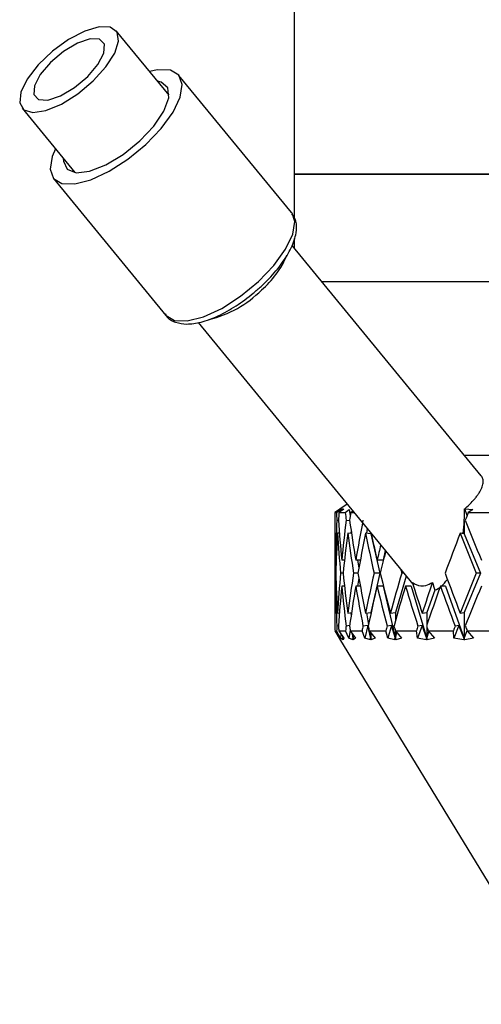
# Model space of a CAD drawing. Header units: inches. Extents: x 0.8 to 32, y -0.1 to 21.9.
# Tile 1 of 60: x 2.334 to 3.044, y 5.137 to 6.653. Entities that reach past the tile are written whole.
import ezdxf

# ---------------------------------------------------------------- set-up
doc = ezdxf.new("R2010")
doc.units = ezdxf.units.IN
doc.header["$MEASUREMENT"] = 0

msp = doc.modelspace()

# ---------------------------------------------------------------- linework, layer by layer
at = {"color": 7, "linetype": 'Continuous', "lineweight": 25}
for p, q in [((2.7564, 6.9859), (2.7564, 6.4149)), ((2.5636, 6.5365), (2.4821, 6.6357)), ((2.752, 6.3561), (2.5788, 6.5671)), ((2.3372, 6.5167), (2.4186, 6.4175)), ((2.7564, 6.4149), (2.7564, 6.3471)), ((4.3814, 6.4149), (2.7564, 6.4149)), ((2.7564, 6.4149), (4.3813, 6.4149)), ((2.3856, 6.4085), (2.5588, 6.1975)), ((2.7529, 6.3549), (2.752, 6.3561)), ((2.7564, 6.316), (2.7564, 6.3012)), ((3.0442, 5.9504), (2.7529, 6.3054)), ((4.3814, 6.2494), (2.7989, 6.2494)), ((2.6084, 6.1867), (2.9389, 5.784)), ((4.1939, 5.9819), (3.0184, 5.9819)), ((2.8258, 5.8987), (2.8189, 5.8939)), ((2.8213, 5.8939), (2.8279, 5.8987)), ((2.8324, 5.8987), (2.8252, 5.8939)), ((2.8263, 5.899), (2.8258, 5.8987)), ((2.8378, 5.9071), (2.8263, 5.8991)), ((2.8279, 5.8987), (2.8313, 5.8998)), ((2.8279, 5.8987), (2.8282, 5.8959)), ((2.8312, 5.8978), (2.8313, 5.8998)), ((2.8313, 5.8998), (2.8315, 5.8999)), ((2.8315, 5.8999), (2.8314, 5.898)), ((2.8315, 5.8998), (2.8317, 5.8999)), ((2.8315, 5.8999), (2.8315, 5.8998)), ((2.8315, 5.8998), (2.8315, 5.8981)), ((2.8317, 5.8999), (2.8316, 5.8998)), ((2.8316, 5.8998), (2.8324, 5.8987)), ((2.8316, 5.8981), (2.8316, 5.8998)), ((2.8348, 5.8939), (2.8409, 5.8987)), ((2.8409, 5.8987), (2.8425, 5.8891)), ((3.0189, 5.8999), (3.0188, 5.8998)), ((3.0188, 5.8999), (3.0189, 5.8999)), ((3.0188, 5.8998), (3.0315, 5.8987)), ((3.0225, 5.8896), (3.0188, 5.8998)), ((3.0315, 5.8987), (3.0242, 5.8939)), ((2.8189, 5.8939), (2.8213, 5.8939)), ((2.8189, 5.8887), (2.8189, 5.8762)), ((2.8219, 5.8824), (2.8243, 5.8822)), ((2.8252, 5.8939), (2.8348, 5.8939)), ((2.8362, 5.8824), (2.8416, 5.8818)), ((2.8468, 5.8962), (2.8432, 5.8939)), ((2.8432, 5.8939), (2.8487, 5.8939)), ((2.8461, 5.8958), (2.8463, 5.8968)), ((2.8466, 5.8964), (2.8466, 5.896)), ((3.0242, 5.8939), (3.0655, 5.8939)), ((2.8438, 5.867), (2.8433, 5.8619)), ((2.8687, 5.8695), (2.8675, 5.8623)), ((3.0182, 5.882), (3.0182, 5.8615)), ((2.8258, 5.8621), (2.823, 5.8624)), ((2.8445, 5.8618), (2.8388, 5.8624)), ((2.8741, 5.8615), (2.8661, 5.8624)), ((2.8741, 5.863), (2.8741, 5.8615)), ((2.8741, 5.8615), (2.8883, 5.8009)), ((3.0182, 5.8615), (3.0118, 5.8624)), ((3.0182, 5.8615), (3.0432, 5.8009)), ((2.8189, 5.8362), (2.8189, 5.7656)), ((2.8965, 5.8356), (2.893, 5.8209)), ((2.8209, 5.8209), (2.8195, 5.8209)), ((2.8337, 5.8209), (2.8294, 5.8209)), ((2.8581, 5.8209), (2.851, 5.8209)), ((2.8539, 5.8209), (2.8559, 5.809)), ((2.893, 5.8209), (2.8839, 5.8209)), ((2.8201, 5.8009), (2.8191, 5.8009)), ((2.8315, 5.8009), (2.8276, 5.8009)), ((2.8544, 5.8009), (2.8478, 5.8009)), ((2.8559, 5.7928), (2.8539, 5.7809)), ((2.8883, 5.8009), (2.8741, 5.7402)), ((2.8883, 5.8009), (2.8793, 5.8009)), ((2.9288, 5.7963), (2.912, 5.7402)), ((2.9251, 5.8009), (2.9217, 5.8009)), ((3.0432, 5.8009), (3.0182, 5.7402)), ((3.0432, 5.8009), (3.0363, 5.8009)), ((2.8209, 5.7809), (2.8195, 5.7809)), ((2.8337, 5.7809), (2.8294, 5.7809)), ((2.8581, 5.7809), (2.851, 5.7809)), ((2.893, 5.7809), (2.8839, 5.7809)), ((2.893, 5.7809), (2.912, 5.7002)), ((2.9362, 5.7809), (2.9276, 5.7809)), ((2.9362, 5.7809), (2.9603, 5.7002)), ((2.9892, 5.7809), (2.9814, 5.7809)), ((2.9892, 5.7809), (3.0182, 5.7002)), ((2.9726, 5.7745), (2.9603, 5.7402)), ((2.823, 5.7393), (2.8258, 5.7396)), ((2.8388, 5.7393), (2.8445, 5.74)), ((2.8433, 5.7398), (2.8438, 5.7348)), ((2.8661, 5.7393), (2.8741, 5.7402)), ((2.8675, 5.7395), (2.8706, 5.7211)), ((2.8741, 5.7402), (2.8741, 5.7374)), ((2.9044, 5.7393), (2.912, 5.7402)), ((2.912, 5.7402), (2.912, 5.7269)), ((2.9533, 5.7393), (2.9603, 5.7402)), ((2.9603, 5.7402), (2.9603, 5.7203)), ((3.0118, 5.7393), (3.0182, 5.7402)), ((3.0182, 5.7402), (3.0182, 5.7002)), ((2.8189, 5.7256), (2.8189, 5.7131)), ((2.8243, 5.7196), (2.8219, 5.7193)), ((2.8416, 5.7199), (2.8362, 5.7193)), ((2.8694, 5.7202), (2.8621, 5.7193)), ((2.8694, 5.7202), (2.8648, 5.7008)), ((2.8741, 5.7002), (2.8694, 5.7202)), ((2.906, 5.7202), (2.8992, 5.7193)), ((2.906, 5.7202), (2.9002, 5.7008)), ((2.912, 5.7002), (2.906, 5.7202)), ((2.9531, 5.7202), (2.9461, 5.7008)), ((2.9531, 5.7202), (2.9468, 5.7193)), ((2.9603, 5.7002), (2.9531, 5.7202)), ((2.9603, 5.7184), (2.9603, 5.7002)), ((3.0099, 5.7202), (3.0019, 5.7008)), ((3.0099, 5.7202), (3.0042, 5.7193)), ((3.0182, 5.7002), (3.0099, 5.7202)), ((2.8189, 5.7119), (2.8257, 5.7008)), ((2.8189, 5.7119), (2.8215, 5.7119)), ((2.8277, 5.7008), (2.8215, 5.7119)), ((2.8249, 5.7119), (2.8325, 5.7008)), ((2.8249, 5.7119), (2.8353, 5.7119)), ((2.8257, 5.7008), (2.8263, 5.6998)), ((2.8283, 5.7069), (2.8277, 5.7008)), ((2.8313, 5.698), (2.8277, 5.7008)), ((2.8302, 5.7001), (2.8315, 5.7002)), ((2.8315, 5.7002), (2.8313, 5.7025)), ((2.8315, 5.7022), (2.8315, 5.7002)), ((2.8315, 5.7022), (2.8315, 5.7002)), ((2.8315, 5.7002), (2.8316, 5.7021)), ((2.8315, 5.7002), (2.8316, 5.698)), ((2.8325, 5.7008), (2.8316, 5.698)), ((2.8405, 5.7008), (2.8353, 5.7119)), ((2.8425, 5.7126), (2.8405, 5.7008)), ((2.8467, 5.698), (2.8405, 5.7008)), ((2.8426, 5.7119), (2.8509, 5.7008)), ((2.8426, 5.7119), (2.8607, 5.7119)), ((2.8458, 5.7001), (2.8471, 5.7002)), ((2.8471, 5.7002), (2.8459, 5.7075)), ((2.8465, 5.7067), (2.8471, 5.7002)), ((2.8471, 5.7059), (2.8471, 5.7002)), ((2.8471, 5.7002), (2.8476, 5.7052)), ((2.8471, 5.7002), (2.8473, 5.698)), ((2.8509, 5.7008), (2.8473, 5.698)), ((2.8648, 5.7008), (2.8607, 5.7119)), ((2.8735, 5.698), (2.8648, 5.7008)), ((2.8718, 5.7119), (2.8807, 5.7008)), ((2.8718, 5.7119), (2.8972, 5.7119)), ((2.8722, 5.7113), (2.8741, 5.7002)), ((2.8728, 5.7001), (2.8741, 5.7002)), ((2.8741, 5.709), (2.8741, 5.7002)), ((2.8741, 5.7002), (2.8753, 5.7075)), ((2.8741, 5.7002), (2.8745, 5.698)), ((2.8807, 5.7008), (2.8745, 5.698)), ((2.9002, 5.7008), (2.8972, 5.7119)), ((2.9113, 5.698), (2.9002, 5.7008)), ((2.9108, 5.7001), (2.912, 5.7002)), ((2.912, 5.7119), (2.9213, 5.7008)), ((2.912, 5.7119), (2.9444, 5.7119)), ((2.912, 5.7118), (2.912, 5.7002)), ((2.912, 5.7002), (2.9141, 5.7093)), ((2.912, 5.7002), (2.9125, 5.698)), ((2.9213, 5.7008), (2.9125, 5.698)), ((2.9461, 5.7008), (2.9444, 5.7119)), ((2.9595, 5.698), (2.9461, 5.7008)), ((2.9592, 5.7001), (2.9603, 5.7002)), ((2.9603, 5.7002), (2.9635, 5.7108)), ((2.9603, 5.7002), (2.961, 5.698)), ((2.9721, 5.7008), (2.961, 5.698)), ((2.9625, 5.7119), (2.9721, 5.7008)), ((2.9625, 5.7119), (3.0013, 5.7119)), ((3.0019, 5.7008), (3.0013, 5.7119)), ((3.0173, 5.698), (3.0019, 5.7008)), ((3.0172, 5.7001), (3.0182, 5.7002)), ((3.0182, 5.7002), (3.0225, 5.7122)), ((3.0182, 5.7002), (3.019, 5.698)), ((3.0324, 5.7008), (3.019, 5.698)), ((3.0226, 5.7119), (3.0324, 5.7008)), ((3.0226, 5.7119), (3.0673, 5.7119)), ((2.8262, 5.6997), (3.1689, 5.1369)), ((2.8302, 5.7001), (2.8313, 5.698)), ((2.8316, 5.698), (2.8302, 5.7001)), ((2.8458, 5.7001), (2.8467, 5.698)), ((2.8473, 5.698), (2.8458, 5.7001)), ((2.8728, 5.7001), (2.8735, 5.698)), ((2.8745, 5.698), (2.8728, 5.7001)), ((2.9108, 5.7001), (2.9113, 5.698)), ((2.9125, 5.698), (2.9108, 5.7001)), ((2.9592, 5.7001), (2.9595, 5.698)), ((2.961, 5.698), (2.9592, 5.7001)), ((3.0172, 5.7001), (3.0173, 5.698)), ((3.019, 5.698), (3.0172, 5.7001))]:
    msp.add_line(p, q, dxfattribs=at)
at = {"color": 7, "linetype": 'Continuous', "lineweight": 25, "flags": 128}
for points in [[(2.3354, 6.5413), (2.3336, 6.5249), (2.34, 6.514), (2.354, 6.51), (2.374, 6.513), (2.3978, 6.523), (2.423, 6.5387), (2.4467, 6.5585), (2.4663, 6.5802), (2.4799, 6.6014), (2.4858, 6.62), (2.4835, 6.6338), (2.4731, 6.6413), (2.4559, 6.6419), (2.4337, 6.6352), (2.4089, 6.6222), (2.3841, 6.6043), (2.3621, 6.5832), (2.3453, 6.5615), (2.3354, 6.5413)], [(2.3562, 6.5511), (2.3553, 6.5375), (2.3627, 6.5298), (2.3772, 6.5291), (2.3967, 6.5357), (2.4181, 6.5484), (2.4383, 6.5653), (2.454, 6.584), (2.4631, 6.6014), (2.464, 6.615), (2.4566, 6.6227), (2.4421, 6.6233), (2.4226, 6.6168), (2.4012, 6.6041), (2.381, 6.5871), (2.3652, 6.5685), (2.3562, 6.5511)], [(2.5278, 6.4607), (2.5516, 6.4855), (2.5698, 6.5104), (2.5808, 6.5336), (2.5839, 6.5531), (2.5787, 6.5672), (2.5658, 6.575), (2.546, 6.5756), (2.5335, 6.5731)], [(2.5187, 6.4661), (2.5404, 6.4891), (2.5557, 6.512), (2.5631, 6.5323), (2.5617, 6.5477), (2.5517, 6.5567), (2.5457, 6.5582)], [(2.3885, 6.4542), (2.3835, 6.4421), (2.3805, 6.4226), (2.3856, 6.4085), (2.3986, 6.4007), (2.4184, 6.4), (2.4433, 6.4065), (2.4714, 6.4195), (2.5003, 6.4381), (2.5278, 6.4607)], [(2.4008, 6.4392), (2.4009, 6.435), (2.4066, 6.4226), (2.4206, 6.4173), (2.4412, 6.4196), (2.4663, 6.4294), (2.4931, 6.4454), (2.5187, 6.4661)], [(2.7011, 6.2496), (2.7248, 6.2744), (2.743, 6.2994), (2.7541, 6.3225), (2.7571, 6.342), (2.7529, 6.3549)], [(2.5588, 6.1975), (2.5589, 6.1974), (2.5719, 6.1896), (2.5916, 6.189), (2.6165, 6.1954), (2.6446, 6.2084), (2.6736, 6.227), (2.7011, 6.2496)]]:
    msp.add_lwpolyline(points, dxfattribs=at)
at = {"color": 7, "linetype": 'Continuous', "lineweight": 25}
for centre, radius, start, end in [((2.6149, 6.3446), 0.1411, 310.1019, 337.2905), ((2.5885, 6.3515), 0.1642, 282.9123, 315.601)]:
    msp.add_arc(centre, radius, start, end, dxfattribs=at)
for centre, major_axis, ratio, start_param, end_param in [((2.9505, 5.9172), (-0.0122, 0.1336), 0.502335, 4.400075, 4.536737), ((3.5689, 5.7809), (-0.0928, 1.2979), 0.573393, 1.442728, 1.446722), ((3.5689, 5.8209), (0.0478, 1.2987), 0.576306, 1.5446, 1.592005), ((3.5689, 5.7809), (-0.184, 1.2949), 0.561487, 1.404101, 1.412929), ((3.5689, 5.7809), (0.0478, 1.2987), 0.576306, 1.504918, 1.513746), ((3.5689, 5.8209), (-0.184, 1.2949), 0.561487, 1.443783, 1.491188), ((3.5689, 5.8209), (0.184, 1.2949), 0.561487, 1.603, 1.650405), ((3.5689, 5.7809), (-0.3052, 1.2889), 0.531543, 1.358495, 1.367323), ((3.5689, 5.7809), (0.184, 1.2949), 0.561487, 1.563317, 1.572146), ((3.5689, 5.8209), (-0.3052, 1.2889), 0.531543, 1.398177, 1.445582), ((3.5689, 5.8209), (0.3052, 1.2889), 0.531543, 1.648606, 1.69601), ((3.5689, 5.7809), (0.5584, 1.2806), 0.391024, 1.652584, 1.661412), ((3.5689, 5.8209), (-0.6128, 1.2825), 0.33717, 1.363661, 1.411066), ((3.5689, 5.8209), (-0.0478, 1.2987), 0.576306, 1.507018, 1.549588), ((2.9603, 5.9053), (-0.0032, 0.1327), 0.439387, 4.367689, 4.52492), ((3.5689, 5.7809), (-0.0478, 1.2987), 0.576306, 1.491607, 1.534191), ((3.5689, 5.7809), (0.0478, 1.2987), 0.576306, 1.529173, 1.576608), ((3.5689, 5.7809), (-0.184, 1.2949), 0.561487, 1.428356, 1.475791), ((3.5689, 5.7809), (0.184, 1.2949), 0.561487, 1.587573, 1.635008), ((3.5689, 5.7809), (-0.3052, 1.2889), 0.531543, 1.38275, 1.430186), ((3.5689, 5.7809), (0.3052, 1.2889), 0.531543, 1.633179, 1.680614), ((3.5689, 5.7809), (-0.4072, 1.2836), 0.490663, 1.35353, 1.400966), ((3.5689, 5.8209), (-0.4072, 1.2836), 0.490663, 1.384313, 1.416362), ((3.5689, 5.7809), (0.5584, 1.2806), 0.391024, 1.676839, 1.724275), ((3.5689, 5.7809), (-0.6128, 1.2825), 0.33717, 1.348234, 1.395669), ((3.5689, 5.8209), (0.4072, 1.2836), 0.490663, 1.707284, 1.72523), ((3.5689, 5.7809), (0.4072, 1.2836), 0.490663, 1.683689, 1.709834), ((3.5689, 5.7809), (-0.4908, 1.2807), 0.442833, 1.382432, 1.387314), ((3.5689, 5.8209), (0.0478, 1.2987), 0.576306, 1.607401, 1.649986), ((3.5689, 5.8209), (-0.0478, 1.2987), 0.576306, 1.564985, 1.61242), ((3.5689, 5.8209), (0.184, 1.2949), 0.561487, 1.665801, 1.713236), ((3.5689, 5.8209), (-0.184, 1.2949), 0.561487, 1.506585, 1.55402), ((3.5689, 5.8209), (0.3052, 1.2889), 0.531543, 1.711407, 1.758842), ((3.5689, 5.8209), (-0.3052, 1.2889), 0.531543, 1.460979, 1.508414), ((3.5689, 5.8209), (0.4072, 1.2836), 0.490663, 1.740627, 1.788062), ((3.5689, 5.8209), (-0.4072, 1.2836), 0.490663, 1.431759, 1.479194), ((3.5689, 5.8209), (0.4908, 1.2807), 0.442833, 1.754278, 1.801714), ((2.9603, 5.9053), (-0.0032, 0.1327), 0.439387, 3.298353, 3.665414), ((3.5689, 5.8209), (-0.5584, 1.2806), 0.391024, 1.417318, 1.464753), ((3.5689, 5.8209), (0.6128, 1.2825), 0.33717, 1.745923, 1.793358), ((3.5689, 5.7809), (0.0478, 1.2987), 0.576306, 1.592005, 1.634575), ((3.5689, 5.7809), (-0.0478, 1.2987), 0.576306, 1.549588, 1.596993), ((3.5689, 5.7809), (0.184, 1.2949), 0.561487, 1.650405, 1.697809), ((3.5689, 5.7809), (-0.184, 1.2949), 0.561487, 1.491188, 1.538593), ((3.5689, 5.7809), (0.3052, 1.2889), 0.531543, 1.69601, 1.743415), ((3.5689, 5.7809), (-0.3052, 1.2889), 0.531543, 1.445582, 1.492987), ((3.5689, 5.7809), (0.4072, 1.2836), 0.490663, 1.72523, 1.772635), ((3.5689, 5.7809), (-0.4072, 1.2836), 0.490663, 1.416362, 1.463767), ((3.5689, 5.7809), (0.4908, 1.2807), 0.442833, 1.738882, 1.786287), ((3.5689, 5.7809), (-0.4908, 1.2807), 0.442833, 1.402711, 1.450116), ((2.9603, 5.9053), (0.0025, 0.1327), 0.3666, 2.662552, 2.735598), ((3.5689, 5.8209), (-0.4908, 1.2807), 0.442833, 1.429176, 1.465543), ((3.5689, 5.8209), (0.5584, 1.2806), 0.391024, 1.766137, 1.802503), ((3.5689, 5.7809), (0.5584, 1.2806), 0.391024, 1.739671, 1.787076), ((3.0825, 5.7564), (-0.0896, 0.1378), 0.563034, 1.013586, 1.096849), ((3.5689, 5.7809), (-0.5584, 1.2806), 0.391024, 1.401921, 1.449326), ((3.5689, 5.7809), (0.6128, 1.2825), 0.33717, 1.730527, 1.777931), ((3.5689, 5.8209), (0.184, 1.2949), 0.561487, 1.728663, 1.734422), ((3.5689, 5.8209), (-0.0478, 1.2987), 0.576306, 1.627847, 1.633605), ((3.5689, 5.8209), (0.3052, 1.2889), 0.531543, 1.774269, 1.780028), ((3.5689, 5.8209), (-0.184, 1.2949), 0.561487, 1.569447, 1.575206), ((3.5689, 5.8209), (0.4072, 1.2836), 0.490663, 1.803489, 1.809248), ((3.5689, 5.8209), (-0.3052, 1.2889), 0.531543, 1.523841, 1.5296), ((3.5689, 5.8209), (0.4908, 1.2807), 0.442833, 1.817141, 1.822899), ((3.5689, 5.8209), (-0.4072, 1.2836), 0.490663, 1.494621, 1.50038), ((3.5689, 5.8209), (0.5584, 1.2806), 0.391024, 1.81793, 1.823689), ((3.5689, 5.8209), (-0.4908, 1.2807), 0.442833, 1.48097, 1.486728), ((3.5689, 5.8209), (0.6128, 1.2825), 0.33717, 1.808785, 1.814544), ((3.5689, 5.8209), (-0.5584, 1.2806), 0.391024, 1.48018, 1.485939)]:
    msp.add_ellipse(centre, major_axis=major_axis, ratio=ratio, start_param=start_param, end_param=end_param, dxfattribs=at)
for points, knots in [([(2.7055, 6.2423), (2.7096, 6.2463), (2.7215, 6.2578), (2.7384, 6.278), (2.753, 6.3021), (2.76, 6.3235), (2.7606, 6.3416), (2.7551, 6.3503), (2.7528, 6.3539)], [0, 0, 0, 0, 0.102842, 0.300192, 0.5003, 0.705914, 0.877301, 1, 1, 1, 1]), ([(2.5578, 6.2001), (2.5583, 6.1989), (2.5613, 6.1924), (2.5736, 6.1862), (2.5913, 6.1833), (2.6132, 6.1865), (2.639, 6.196), (2.6667, 6.2115), (2.6892, 6.2278), (2.7014, 6.2388), (2.7055, 6.2423)], [0, 0, 0, 0, 0.0311236, 0.1636111, 0.2939942, 0.442736, 0.6049672, 0.764844, 0.922815, 1, 1, 1, 1]), ([(3.0188, 5.8999), (3.0211, 5.9019), (3.0258, 5.9061), (3.0314, 5.9118), (3.0357, 5.9168), (3.0391, 5.9213), (3.042, 5.9257), (3.0443, 5.9299), (3.0459, 5.9339), (3.0469, 5.9376), (3.0474, 5.9411), (3.0473, 5.9444), (3.0465, 5.9472), (3.0455, 5.9493), (3.0446, 5.9502), (3.0444, 5.9505)], [0, 0, 0, 0, 0.102966, 0.207258, 0.283102, 0.35948, 0.437557, 0.516227, 0.591192, 0.666687, 0.743861, 0.821618, 0.895761, 0.970423, 1, 1, 1, 1]), ([(2.9381, 5.7865), (2.9401, 5.7853), (2.9466, 5.7812), (2.9575, 5.7802), (2.9659, 5.7847), (2.9693, 5.7865)], [0, 0, 0, 0, 0.2050335, 0.6772258, 1, 1, 1, 1])]:
    msp.add_open_spline(points, degree=3, knots=knots, dxfattribs=at)

doc.saveas('drawing.dxf')
